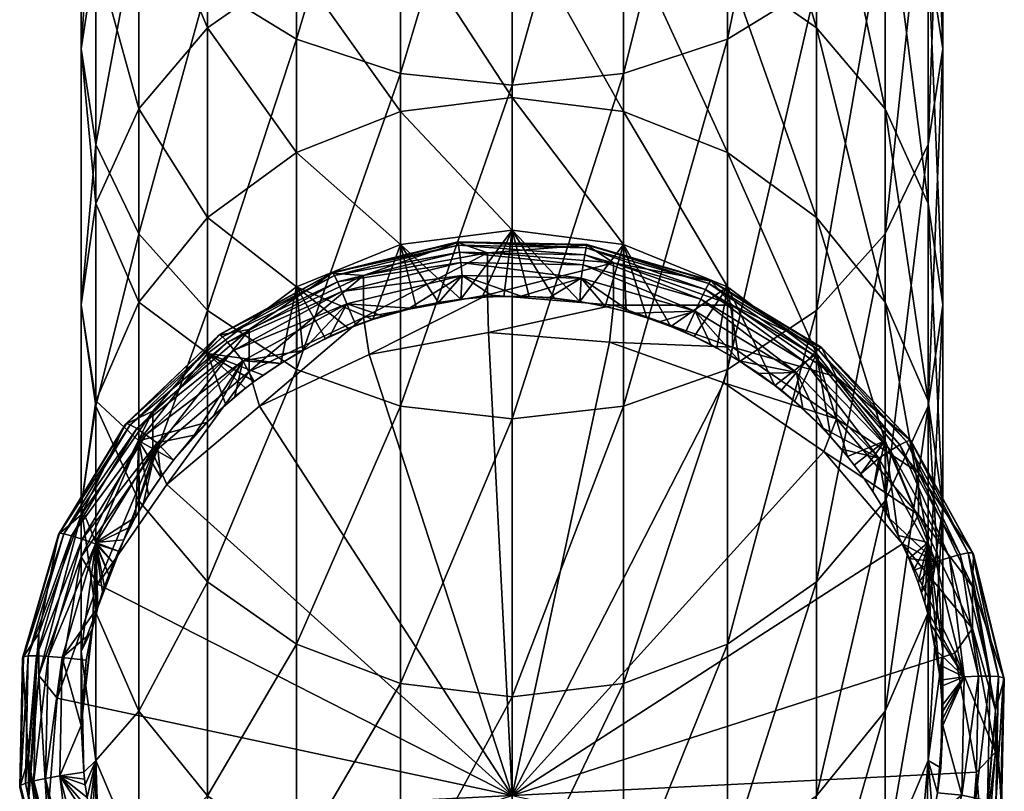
# Model space of a CAD drawing. Extents: x -0.027 to 0.027, y -0.188 to 0.073.
# Tile 2 of 68: x -0.011 to 0.011, y -0.177 to -0.16. Entities that reach past the tile are written whole.
import ezdxf

# ---------------------------------------------------------------- set-up
doc = ezdxf.new("R2010")
doc.units = 0
doc.layers.add('mesh', color=7, linetype='CONTINUOUS')

msp = doc.modelspace()

# ---------------------------------------------------------------- meshes
at = {"layer": 'mesh'}
mesh = msp.add_polyface(dxfattribs=at)
corners = [(0.002588, -0.141876, 0.307896), (0.002588, -0.15189, 0.298334), (0, -0.152139, 0.298567), (0.005, -0.141226, 0.307137), (0.005, -0.151162, 0.29765), (0.007071, -0.140193, 0.30593), (0.007071, -0.150004, 0.296562), (0, -0.161082, 0.287949), (0.002588, -0.16081, 0.287744), (0.005, -0.160012, 0.287143), (0.007071, -0.158743, 0.286186), (0.00866, -0.148495, 0.295144), (0.00866, -0.157089, 0.28494), (0.009659, -0.146737, 0.293492), (0.009659, -0.155163, 0.283489), (0.01, -0.144851, 0.29172), (0.01, -0.153096, 0.281931), (0.009659, -0.142965, 0.289948), (0.009659, -0.151029, 0.280374), (0.00866, -0.141207, 0.288296), (0.00866, -0.149103, 0.278922), (0.009659, -0.162456, 0.272632), (0.01, -0.160232, 0.271307), (0.009659, -0.158009, 0.269982), (0.00866, -0.155937, 0.268748), (0.007071, -0.147449, 0.277676), (0.007071, -0.154158, 0.267688), (0.005, -0.14618, 0.276719), (0.005, -0.152792, 0.266875), (0.002588, -0.145382, 0.276118), (0.002588, -0.151934, 0.266364), (0, -0.14511, 0.275913), (0, -0.151641, 0.266189), (0.00866, -0.161629, 0.257894), (0.007071, -0.159745, 0.257033), (0.005, -0.1583, 0.256372), (0.002588, -0.157391, 0.255957), (0, -0.157081, 0.255815)]
mesh.append_faces([[corners[k] for k in face] for face in [(0, 1, 2, 2), (3, 4, 1, 1), (5, 6, 4, 4), (1, 7, 2, 2), (4, 8, 1, 1), (6, 9, 4, 4), (6, 10, 9, 9), (11, 10, 6, 6), (11, 12, 10, 10), (13, 12, 11, 11), (13, 14, 12, 12), (15, 14, 13, 13), (15, 16, 14, 14), (17, 18, 16, 16), (19, 20, 18, 18), (16, 21, 14, 14), (18, 22, 16, 16), (18, 23, 22, 22), (20, 23, 18, 18), (20, 24, 23, 23), (25, 24, 20, 20), (25, 26, 24, 24), (27, 26, 25, 25), (27, 28, 26, 26), (29, 28, 27, 27), (29, 30, 28, 28), (31, 32, 30, 30), (26, 33, 24, 24), (28, 34, 26, 26), (30, 35, 28, 28), (30, 36, 35, 35), (32, 36, 30, 30), (32, 37, 36, 36)]])
mesh = msp.add_polyface(dxfattribs=at)
corners = [(-0.005, -0.141226, 0.307137), (-0.005, -0.151162, 0.29765), (-0.007071, -0.150004, 0.296562), (-0.002588, -0.141876, 0.307896), (-0.002588, -0.15189, 0.298334), (0, -0.142097, 0.308155), (0, -0.152139, 0.298567), (-0.009659, -0.142965, 0.289948), (-0.009659, -0.151029, 0.280374), (-0.00866, -0.149103, 0.278922), (-0.01, -0.144851, 0.29172), (-0.01, -0.153096, 0.281931), (-0.009659, -0.146737, 0.293492), (-0.009659, -0.155163, 0.283489), (-0.00866, -0.148495, 0.295144), (-0.00866, -0.157089, 0.28494), (-0.007071, -0.158743, 0.286186), (-0.005, -0.160012, 0.287143), (-0.002588, -0.16081, 0.287744), (-0.002588, -0.145382, 0.276118), (-0.002588, -0.151934, 0.266364), (0, -0.151641, 0.266189), (-0.005, -0.14618, 0.276719), (-0.005, -0.152792, 0.266875), (-0.007071, -0.147449, 0.277676), (-0.007071, -0.154158, 0.267688), (-0.00866, -0.155937, 0.268748), (-0.009659, -0.158009, 0.269982), (-0.01, -0.160232, 0.271307), (0, -0.157081, 0.255815), (-0.002588, -0.157391, 0.255957), (-0.005, -0.1583, 0.256372), (-0.007071, -0.159745, 0.257033)]
mesh.append_faces([[corners[k] for k in face] for face in [(0, 1, 2, 2), (3, 4, 1, 1), (5, 6, 4, 4), (7, 8, 9, 9), (10, 11, 8, 8), (12, 11, 10, 10), (12, 13, 11, 11), (14, 13, 12, 12), (14, 15, 13, 13), (2, 15, 14, 14), (2, 16, 15, 15), (1, 16, 2, 2), (1, 17, 16, 16), (4, 17, 1, 1), (6, 18, 4, 4), (19, 20, 21, 21), (22, 20, 19, 19), (22, 23, 20, 20), (24, 23, 22, 22), (24, 25, 23, 23), (9, 25, 24, 24), (9, 26, 25, 25), (8, 26, 9, 9), (8, 27, 26, 26), (11, 27, 8, 8), (11, 28, 27, 27), (13, 28, 11, 11), (20, 29, 21, 21), (20, 30, 29, 29), (23, 30, 20, 20), (23, 31, 30, 30), (25, 31, 23, 23), (26, 32, 25, 25)]])
mesh = msp.add_polyface(dxfattribs=at)
corners = [(0.002588, -0.164778, 0.233683), (0.003686, -0.166679, 0.224726), (0.005, -0.165755, 0.233893), (0.005, -0.151162, 0.29765), (0.005, -0.160012, 0.287143), (0.002588, -0.16081, 0.287744), (0.007071, -0.158743, 0.286186), (0.005, -0.167673, 0.275739), (0.007071, -0.166307, 0.274926), (0.00866, -0.157089, 0.28494), (0.00866, -0.164528, 0.273866), (0.009659, -0.155163, 0.283489), (0.009659, -0.162456, 0.272632), (0.01, -0.153096, 0.281931), (0.01, -0.160232, 0.271307), (0.00866, -0.170724, 0.262051), (0.009659, -0.16853, 0.261048), (0.01, -0.166176, 0.259973), (0.009659, -0.158009, 0.269982), (0.009659, -0.163822, 0.258897), (0.00866, -0.155937, 0.268748), (0.00866, -0.161629, 0.257894), (0.007071, -0.154158, 0.267688), (0.007071, -0.159745, 0.257033), (0.005, -0.152792, 0.266875), (0.005, -0.1583, 0.256372), (0.009659, -0.168401, 0.247246), (0.00866, -0.166112, 0.246487), (0.007071, -0.164146, 0.245835), (0.005, -0.162638, 0.245335), (0.002588, -0.157391, 0.255957), (0.002588, -0.161689, 0.245021), (0.007071, -0.167308, 0.234227), (0.004493, -0.165824, 0.22376), (0.001724, -0.164853, 0.223296), (0.004572, -0.165679, 0.223368), (0.001741, -0.164779, 0.222878), (0.004617, -0.165612, 0.222951), (0.001744, -0.164793, 0.222453), (0.004626, -0.165629, 0.222527), (0.002357, -0.165203, 0.222489), (0.00512, -0.166184, 0.222575)]
mesh.append_faces([[corners[k] for k in face] for face in [(0, 1, 2, 2), (3, 4, 5, 5), (6, 7, 4, 4), (6, 8, 7, 7), (9, 8, 6, 6), (9, 10, 8, 8), (11, 10, 9, 9), (11, 12, 10, 10), (13, 14, 12, 12), (12, 15, 10, 10), (14, 16, 12, 12), (14, 17, 16, 16), (18, 17, 14, 14), (18, 19, 17, 17), (20, 19, 18, 18), (20, 21, 19, 19), (22, 23, 21, 21), (24, 25, 23, 23), (21, 26, 19, 19), (23, 27, 21, 21), (23, 28, 27, 27), (25, 28, 23, 23), (25, 29, 28, 28), (30, 29, 25, 25), (30, 31, 29, 29), (29, 32, 28, 28), (29, 2, 32, 32), (31, 2, 29, 29), (31, 0, 2, 2), (33, 34, 35, 35), (35, 36, 37, 37), (37, 38, 39, 39), (39, 40, 41, 41)]])
mesh = msp.add_polyface(dxfattribs=at)
corners = [(-0.005, -0.165755, 0.233893), (-0.003234, -0.166513, 0.224712), (-0.002588, -0.164778, 0.233683), (-0.002588, -0.15189, 0.298334), (-0.002588, -0.16081, 0.287744), (-0.005, -0.160012, 0.287143), (-0.009659, -0.155163, 0.283489), (-0.009659, -0.162456, 0.272632), (-0.01, -0.160232, 0.271307), (-0.00866, -0.157089, 0.28494), (-0.00866, -0.164528, 0.273866), (-0.007071, -0.158743, 0.286186), (-0.007071, -0.166307, 0.274926), (-0.005, -0.167673, 0.275739), (-0.007071, -0.154158, 0.267688), (-0.007071, -0.159745, 0.257033), (-0.005, -0.1583, 0.256372), (-0.00866, -0.155937, 0.268748), (-0.00866, -0.161629, 0.257894), (-0.009659, -0.158009, 0.269982), (-0.009659, -0.163822, 0.258897), (-0.01, -0.166176, 0.259973), (-0.009659, -0.16853, 0.261048), (-0.005, -0.162638, 0.245335), (-0.002588, -0.161689, 0.245021), (-0.007071, -0.164146, 0.245835), (-0.00866, -0.166112, 0.246487), (-0.009659, -0.168401, 0.247246), (-0.007071, -0.167308, 0.234227), (-0.004123, -0.165493, 0.223352), (-0.006789, -0.166862, 0.22306), (-0.004163, -0.165425, 0.222935), (-0.006802, -0.166881, 0.222636), (-0.004172, -0.165441, 0.22251), (-0.006101, -0.166748, 0.222624), (-0.003451, -0.165495, 0.222515)]
mesh.append_faces([[corners[k] for k in face] for face in [(0, 1, 2, 2), (3, 4, 5, 5), (6, 7, 8, 8), (9, 7, 6, 6), (9, 10, 7, 7), (11, 10, 9, 9), (11, 12, 10, 10), (5, 12, 11, 11), (5, 13, 12, 12), (4, 13, 5, 5), (14, 15, 16, 16), (17, 18, 15, 15), (19, 18, 17, 17), (19, 20, 18, 18), (8, 20, 19, 19), (8, 21, 20, 20), (7, 21, 8, 8), (7, 22, 21, 21), (10, 22, 7, 7), (16, 23, 24, 24), (15, 23, 16, 16), (15, 25, 23, 23), (18, 25, 15, 15), (18, 26, 25, 25), (20, 26, 18, 18), (21, 27, 20, 20), (23, 0, 2, 2), (25, 0, 23, 23), (25, 28, 0, 0), (26, 28, 25, 25), (29, 30, 31, 31), (31, 32, 33, 33), (33, 34, 35, 35)]])
mesh = msp.add_polyface(dxfattribs=at)
corners = [(0.002357, -0.166181, 0.211318), (0.002357, -0.165203, 0.222489), (-0.000566, -0.165946, 0.211298), (0.00512, -0.166184, 0.222575), (0.000401, -0.165985, 0.224666), (0.00099, -0.166026, 0.224669), (0, -0.164445, 0.233611), (0.002651, -0.166334, 0.224696), (0.00313, -0.166478, 0.224709), (0.002588, -0.164778, 0.233683), (0.002588, -0.15189, 0.298334), (0.002588, -0.16081, 0.287744), (0, -0.161082, 0.287949), (0, -0.168824, 0.276425), (0.005, -0.160012, 0.287143), (0.002588, -0.168531, 0.27625), (0, -0.157081, 0.255815), (0.002588, -0.161689, 0.245021), (0.002588, -0.157391, 0.255957), (0, -0.161366, 0.244913), (0.001602, -0.165557, 0.224328), (0.001653, -0.165251, 0.224038), (0.00425, -0.166325, 0.224396), (-0.001191, -0.165191, 0.224033), (0.004384, -0.166043, 0.224107), (0.001694, -0.165013, 0.223689), (0.004493, -0.165824, 0.22376), (-0.00122, -0.164951, 0.223683), (0.001724, -0.164853, 0.223296), (-0.001242, -0.16479, 0.223291), (0.001741, -0.164779, 0.222878), (0.004572, -0.165679, 0.223368), (-0.001254, -0.164715, 0.222873), (0.001744, -0.164793, 0.222453), (0.004617, -0.165612, 0.222951), (-0.001257, -0.164729, 0.222448), (0.004626, -0.165629, 0.222527), (-0.000566, -0.164969, 0.222469), (0.001577, -0.166102, 0.224676), (0.002163, -0.166213, 0.224686), (0.000867, -0.166007, 0.224668)]
mesh.append_faces([[corners[k] for k in face] for face in [(0, 1, 2, 2), (0, 3, 1, 1), (4, 5, 6, 6), (7, 8, 9, 9), (10, 11, 12, 12), (11, 13, 12, 12), (14, 15, 11, 11), (16, 17, 18, 18), (16, 19, 17, 17), (19, 9, 17, 17), (19, 6, 9, 9), (20, 21, 22, 22), (20, 23, 21, 21), (24, 25, 26, 26), (21, 25, 24, 24), (21, 27, 25, 25), (23, 27, 21, 21), (25, 28, 26, 26), (25, 29, 28, 28), (27, 29, 25, 25), (28, 30, 31, 31), (28, 32, 30, 30), (29, 32, 28, 28), (30, 33, 34, 34), (30, 35, 33, 33), (32, 35, 30, 30), (33, 1, 36, 36), (33, 37, 1, 1), (35, 37, 33, 33), (9, 38, 39, 39), (6, 38, 9, 9), (6, 5, 38, 38), (38, 40, 20, 20)]])
mesh = msp.add_polyface(dxfattribs=at)
corners = [(-0.003451, -0.166473, 0.211344), (-0.000566, -0.164969, 0.222469), (-0.003451, -0.165495, 0.222515), (-0.000566, -0.165946, 0.211298), (0.002357, -0.165203, 0.222489), (0, -0.164445, 0.233611), (0, -0.165981, 0.224665), (0.000401, -0.165985, 0.224666), (-0.00019, -0.165979, 0.224665), (-0.000689, -0.166001, 0.224667), (0, -0.152139, 0.298567), (0, -0.161082, 0.287949), (-0.002588, -0.16081, 0.287744), (-0.002588, -0.168531, 0.27625), (-0.002588, -0.157391, 0.255957), (0, -0.161366, 0.244913), (0, -0.157081, 0.255815), (-0.002588, -0.161689, 0.245021), (-0.005, -0.1583, 0.256372), (-0.002588, -0.164778, 0.233683), (-0.005, -0.162638, 0.245335), (-0.001154, -0.165499, 0.224323), (0.000214, -0.165972, 0.224665), (-0.00044, -0.165979, 0.224665), (0.001602, -0.165557, 0.224328), (-0.001191, -0.165191, 0.224033), (-0.003953, -0.165865, 0.224092), (-0.003832, -0.166153, 0.224381), (-0.004052, -0.165642, 0.223744), (-0.00122, -0.164951, 0.223683), (-0.004123, -0.165493, 0.223352), (-0.001242, -0.16479, 0.223291), (-0.004163, -0.165425, 0.222935), (-0.001254, -0.164715, 0.222873), (-0.004172, -0.165441, 0.22251), (-0.001257, -0.164729, 0.222448), (-0.00119, -0.166048, 0.224671), (-0.00171, -0.166124, 0.224678), (-0.002224, -0.166227, 0.224687)]
mesh.append_faces([[corners[k] for k in face] for face in [(0, 1, 2, 2), (3, 4, 1, 1), (5, 6, 7, 7), (5, 8, 6, 6), (5, 9, 8, 8), (10, 11, 12, 12), (11, 13, 12, 12), (14, 15, 16, 16), (14, 17, 15, 15), (18, 17, 14, 14), (17, 5, 15, 15), (17, 19, 5, 5), (20, 19, 17, 17), (21, 22, 23, 23), (24, 22, 21, 21), (21, 25, 24, 24), (21, 26, 25, 25), (27, 26, 21, 21), (25, 28, 29, 29), (26, 28, 25, 25), (29, 30, 31, 31), (28, 30, 29, 29), (31, 32, 33, 33), (30, 32, 31, 31), (33, 34, 35, 35), (32, 34, 33, 33), (35, 2, 1, 1), (34, 2, 35, 35), (5, 36, 9, 9), (19, 36, 5, 5), (19, 37, 36, 36), (38, 37, 19, 19), (36, 37, 21, 21)]])
mesh = msp.add_polyface(dxfattribs=at)
corners = [(0.00512, -0.167161, 0.211404), (0.00512, -0.166184, 0.222575), (0.002357, -0.166181, 0.211318), (0, -0.177563, 0.207263), (0.004921, -0.167987, 0.206425), (0.002266, -0.167045, 0.206342), (0.007241, -0.169582, 0.206565), (-0.000544, -0.166819, 0.206323), (-0.000566, -0.165946, 0.211298), (0.005, -0.165755, 0.233893), (0.003686, -0.166679, 0.224726), (0.004228, -0.166912, 0.224747), (0.002588, -0.164778, 0.233683), (0.00313, -0.166478, 0.224709), (0.002588, -0.16081, 0.287744), (0.002588, -0.168531, 0.27625), (0, -0.168824, 0.276425), (0.005, -0.160012, 0.287143), (0.005, -0.167673, 0.275739), (0, -0.175271, 0.26413), (0.002588, -0.174961, 0.263988), (0.000867, -0.166007, 0.224668), (0.000401, -0.165985, 0.224666), (0.000214, -0.165972, 0.224665), (0.00099, -0.166026, 0.224669), (0.002794, -0.166366, 0.224699), (0.002651, -0.166334, 0.224696), (0.003416, -0.166569, 0.224717), (0.004024, -0.166811, 0.224738), (0.004614, -0.167093, 0.224763), (0.004757, -0.167178, 0.22477), (0.00425, -0.166325, 0.224396), (0.001602, -0.165557, 0.224328), (0.001653, -0.165251, 0.224038), (0.004384, -0.166043, 0.224107), (0.002163, -0.166213, 0.224686), (0.001577, -0.166102, 0.224676)]
mesh.append_faces([[corners[k] for k in face] for face in [(0, 1, 2, 2), (3, 4, 5, 5), (3, 6, 4, 4), (0, 5, 4, 4), (2, 5, 0, 0), (2, 7, 5, 5), (8, 7, 2, 2), (9, 10, 11, 11), (12, 13, 10, 10), (14, 15, 16, 16), (17, 18, 15, 15), (15, 19, 16, 16), (18, 20, 15, 15), (21, 22, 23, 23), (21, 24, 22, 22), (25, 13, 26, 26), (27, 13, 25, 25), (27, 10, 13, 13), (28, 10, 27, 27), (28, 11, 10, 10), (29, 11, 28, 28), (29, 30, 11, 11), (31, 29, 28, 28), (31, 25, 32, 32), (31, 27, 25, 25), (28, 27, 31, 31), (32, 21, 23, 23), (31, 33, 34, 34), (12, 35, 26, 26), (36, 24, 21, 21), (25, 26, 35, 35), (32, 35, 36, 36), (32, 25, 35, 35)]])
mesh = msp.add_polyface(dxfattribs=at)
corners = [(-0.000566, -0.165946, 0.211298), (-0.000566, -0.164969, 0.222469), (-0.003451, -0.166473, 0.211344), (0, -0.177563, 0.207263), (-0.003317, -0.167325, 0.206367), (-0.005864, -0.168529, 0.206472), (-0.000544, -0.166819, 0.206323), (-0.002588, -0.164778, 0.233683), (-0.002585, -0.166329, 0.224696), (-0.002224, -0.166227, 0.224687), (-0.003234, -0.166513, 0.224712), (-0.005, -0.165755, 0.233893), (-0.003792, -0.166722, 0.22473), (-0.002588, -0.16081, 0.287744), (-0.002588, -0.168531, 0.27625), (-0.005, -0.167673, 0.275739), (0, -0.161082, 0.287949), (0, -0.168824, 0.276425), (-0.005, -0.174053, 0.263573), (-0.002588, -0.174961, 0.263988), (-0.00423, -0.166904, 0.224746), (-0.004333, -0.166962, 0.224751), (-0.003628, -0.166648, 0.224724), (-0.003011, -0.166432, 0.224705), (-0.002381, -0.166256, 0.224689), (-0.00044, -0.165979, 0.224665), (-0.00019, -0.165979, 0.224665), (-0.000689, -0.166001, 0.224667), (0.000214, -0.165972, 0.224665), (0, -0.165981, 0.224665), (0.000401, -0.165985, 0.224666), (-0.003832, -0.166153, 0.224381), (-0.001154, -0.165499, 0.224323), (-0.00171, -0.166124, 0.224678), (-0.00119, -0.166048, 0.224671), (-0.004858, -0.167233, 0.224775)]
mesh.append_faces([[corners[k] for k in face] for face in [(0, 1, 2, 2), (3, 4, 5, 5), (3, 6, 4, 4), (0, 4, 6, 6), (2, 4, 0, 0), (2, 5, 4, 4), (7, 8, 9, 9), (7, 10, 8, 8), (11, 12, 10, 10), (13, 14, 15, 15), (16, 17, 14, 14), (14, 18, 15, 15), (17, 19, 14, 14), (20, 12, 21, 21), (22, 12, 20, 20), (22, 10, 12, 12), (23, 10, 22, 22), (23, 8, 10, 10), (24, 8, 23, 23), (24, 9, 8, 8), (25, 26, 27, 27), (28, 26, 25, 25), (28, 29, 26, 26), (30, 29, 28, 28), (22, 20, 31, 31), (31, 23, 22, 22), (31, 24, 23, 23), (32, 24, 31, 31), (33, 9, 24, 24), (25, 27, 34, 34), (31, 20, 35, 35), (32, 25, 34, 34), (32, 33, 24, 24)]])
mesh = msp.add_polyface(dxfattribs=at)
corners = [(0.007534, -0.168821, 0.211549), (0.009435, -0.170069, 0.222915), (0.007534, -0.167844, 0.22272), (0.004921, -0.167987, 0.206425), (0.007241, -0.169582, 0.206565), (0.007071, -0.167308, 0.234227), (0.00779, -0.169695, 0.22499), (0.00866, -0.169333, 0.234662), (0.007402, -0.169244, 0.224951), (0.00866, -0.164528, 0.273866), (0.007071, -0.172607, 0.262912), (0.007071, -0.166307, 0.274926), (0.009659, -0.162456, 0.272632), (0.009659, -0.16853, 0.261048), (0.00866, -0.170724, 0.262051), (0.01, -0.166176, 0.259973), (0.009659, -0.173314, 0.248876), (0.009659, -0.163822, 0.258897), (0.01, -0.170858, 0.248061), (0.009659, -0.168401, 0.247246), (0.00866, -0.161629, 0.257894), (0.00866, -0.166112, 0.246487), (0.009659, -0.171691, 0.235169), (0.007071, -0.164146, 0.245835), (0.007658, -0.169525, 0.224975), (0.007221, -0.169039, 0.224933), (0.006607, -0.167749, 0.22452), (0.006753, -0.168584, 0.224893), (0.008515, -0.169732, 0.224694), (0.006816, -0.167512, 0.224236), (0.008784, -0.169558, 0.224415), (0.006986, -0.16733, 0.223891), (0.009003, -0.169427, 0.224075), (0.007109, -0.167211, 0.223502), (0.009161, -0.169344, 0.223689), (0.007178, -0.167159, 0.223086), (0.009251, -0.169314, 0.223275), (0.007193, -0.167179, 0.222662), (0.009269, -0.169338, 0.222851), (0.00512, -0.166184, 0.222575), (0.006556, -0.168419, 0.224879), (0.007069, -0.168899, 0.224921)]
mesh.append_faces([[corners[k] for k in face] for face in [(0, 1, 2, 2), (0, 3, 4, 4), (5, 6, 7, 7), (5, 8, 6, 6), (9, 10, 11, 11), (12, 13, 14, 14), (15, 16, 13, 13), (17, 18, 15, 15), (17, 19, 18, 18), (20, 21, 19, 19), (21, 22, 19, 19), (23, 7, 21, 21), (23, 5, 7, 7), (24, 8, 25, 25), (26, 25, 27, 27), (28, 25, 26, 26), (28, 24, 25, 25), (28, 29, 30, 30), (26, 29, 28, 28), (30, 31, 32, 32), (29, 31, 30, 30), (32, 33, 34, 34), (31, 33, 32, 32), (34, 35, 36, 36), (33, 35, 34, 34), (36, 37, 38, 38), (35, 37, 36, 36), (38, 2, 1, 1), (37, 2, 38, 38), (37, 39, 2, 2), (5, 40, 41, 41), (41, 8, 5, 5), (25, 41, 27, 27), (25, 8, 41, 41)]])
mesh = msp.add_polyface(dxfattribs=at)
corners = [(-0.008335, -0.169619, 0.211619), (-0.006101, -0.166748, 0.222624), (-0.008335, -0.168642, 0.22279), (-0.006101, -0.167726, 0.211453), (-0.008011, -0.170349, 0.206632), (-0.007071, -0.167308, 0.234227), (-0.007072, -0.168899, 0.224921), (-0.006641, -0.168493, 0.224885), (-0.00866, -0.169333, 0.234662), (-0.006183, -0.168112, 0.224852), (-0.00866, -0.164528, 0.273866), (-0.00866, -0.170724, 0.262051), (-0.009659, -0.16853, 0.261048), (-0.007071, -0.166307, 0.274926), (-0.009659, -0.163822, 0.258897), (-0.009659, -0.168401, 0.247246), (-0.00866, -0.166112, 0.246487), (-0.01, -0.166176, 0.259973), (-0.01, -0.170858, 0.248061), (-0.006918, -0.168738, 0.224907), (-0.007376, -0.169204, 0.224947), (-0.006249, -0.167475, 0.224496), (-0.00824, -0.169375, 0.224662), (-0.0085, -0.16919, 0.224383), (-0.006447, -0.167229, 0.224211), (-0.008712, -0.169049, 0.224042), (-0.006607, -0.16704, 0.223866), (-0.008865, -0.16896, 0.223655), (-0.006723, -0.166916, 0.223477), (-0.008952, -0.168926, 0.223241), (-0.006789, -0.166862, 0.22306), (-0.00897, -0.168949, 0.222817), (-0.006802, -0.166881, 0.222636), (-0.010001, -0.171046, 0.223), (-0.007857, -0.169779, 0.224998)]
mesh.append_faces([[corners[k] for k in face] for face in [(0, 1, 2, 2), (3, 1, 0, 0), (0, 4, 3, 3), (5, 6, 7, 7), (8, 6, 5, 5), (7, 9, 5, 5), (10, 11, 12, 12), (13, 11, 10, 10), (14, 15, 16, 16), (17, 18, 15, 15), (12, 18, 17, 17), (16, 8, 5, 5), (15, 8, 16, 16), (6, 19, 7, 7), (6, 20, 19, 19), (21, 20, 22, 22), (21, 19, 20, 20), (21, 23, 24, 24), (22, 23, 21, 21), (24, 25, 26, 26), (23, 25, 24, 24), (26, 27, 28, 28), (25, 27, 26, 26), (28, 29, 30, 30), (27, 29, 28, 28), (30, 31, 32, 32), (29, 31, 30, 30), (32, 2, 1, 1), (31, 2, 32, 32), (31, 33, 2, 2), (8, 34, 6, 6), (34, 20, 6, 6), (22, 20, 34, 34)]])
mesh = msp.add_polyface(dxfattribs=at)
corners = [(0.009435, -0.171047, 0.211744), (0.009435, -0.170069, 0.222915), (0.007534, -0.168821, 0.211549), (0.010692, -0.172709, 0.223146), (0.007241, -0.169582, 0.206565), (0.009068, -0.171721, 0.206752), (0.00866, -0.169333, 0.234662), (0.00779, -0.169695, 0.22499), (0.007945, -0.169893, 0.225008), (0.008964, -0.171529, 0.225151), (0.009659, -0.171691, 0.235169), (0.008687, -0.171009, 0.225105), (0.00866, -0.164528, 0.273866), (0.00866, -0.170724, 0.262051), (0.007071, -0.172607, 0.262912), (0.01, -0.166176, 0.259973), (0.01, -0.170858, 0.248061), (0.009659, -0.173314, 0.248876), (0.009659, -0.168401, 0.247246), (0.01, -0.174222, 0.235712), (0.00866, -0.166112, 0.246487), (0.008765, -0.171136, 0.225116), (0.007658, -0.169525, 0.224975), (0.007402, -0.169244, 0.224951), (0.009842, -0.17214, 0.224904), (0.008515, -0.169732, 0.224694), (0.008784, -0.169558, 0.224415), (0.010153, -0.172042, 0.224632), (0.009003, -0.169427, 0.224075), (0.010406, -0.171972, 0.224298), (0.009161, -0.169344, 0.223689), (0.010589, -0.171934, 0.223916), (0.009251, -0.169314, 0.223275), (0.010693, -0.17193, 0.223504), (0.009269, -0.169338, 0.222851), (0.010714, -0.171959, 0.22308), (0.008095, -0.170094, 0.225025), (0.008379, -0.170505, 0.225061)]
mesh.append_faces([[corners[k] for k in face] for face in [(0, 1, 2, 2), (0, 3, 1, 1), (0, 4, 5, 5), (2, 4, 0, 0), (6, 7, 8, 8), (6, 9, 10, 10), (6, 11, 9, 9), (12, 13, 14, 14), (15, 16, 17, 17), (18, 19, 16, 16), (20, 6, 10, 10), (11, 21, 9, 9), (22, 7, 23, 23), (24, 21, 25, 25), (25, 26, 24, 24), (27, 28, 29, 29), (26, 28, 27, 27), (29, 30, 31, 31), (28, 30, 29, 29), (31, 32, 33, 33), (30, 32, 31, 31), (33, 34, 35, 35), (32, 34, 33, 33), (34, 1, 35, 35), (36, 37, 6, 6), (6, 8, 36, 36), (37, 11, 6, 6), (11, 37, 21, 21), (36, 7, 22, 22), (36, 8, 7, 7), (25, 37, 36, 36), (25, 21, 37, 37), (36, 22, 25, 25)]])
mesh = msp.add_polyface(dxfattribs=at)
corners = [(-0.006101, -0.167726, 0.211453), (-0.003451, -0.165495, 0.222515), (-0.006101, -0.166748, 0.222624), (-0.003451, -0.166473, 0.211344), (-0.005864, -0.168529, 0.206472), (-0.008011, -0.170349, 0.206632), (-0.004333, -0.166962, 0.224751), (-0.003792, -0.166722, 0.22473), (-0.005, -0.165755, 0.233893), (-0.005, -0.167673, 0.275739), (-0.007071, -0.172607, 0.262912), (-0.007071, -0.166307, 0.274926), (-0.006641, -0.168493, 0.224885), (-0.006431, -0.168303, 0.224868), (-0.006183, -0.168112, 0.224852), (-0.006918, -0.168738, 0.224907), (-0.006249, -0.167475, 0.224496), (-0.003832, -0.166153, 0.224381), (-0.006447, -0.167229, 0.224211), (-0.003953, -0.165865, 0.224092), (-0.006607, -0.16704, 0.223866), (-0.004052, -0.165642, 0.223744), (-0.006723, -0.166916, 0.223477), (-0.004123, -0.165493, 0.223352), (-0.006789, -0.166862, 0.22306), (-0.006802, -0.166881, 0.222636), (-0.004163, -0.165425, 0.222935), (-0.004172, -0.165441, 0.22251), (-0.007071, -0.167308, 0.234227), (-0.005366, -0.167534, 0.224801), (-0.00578, -0.167812, 0.224826), (-0.005983, -0.167959, 0.224838), (-0.004858, -0.167233, 0.224775), (-0.004998, -0.167316, 0.224782), (-0.00423, -0.166904, 0.224746)]
mesh.append_faces([[corners[k] for k in face] for face in [(0, 1, 2, 2), (3, 1, 0, 0), (0, 4, 3, 3), (0, 5, 4, 4), (6, 7, 8, 8), (9, 10, 11, 11), (12, 13, 14, 14), (12, 15, 13, 13), (13, 15, 16, 16), (17, 18, 19, 19), (16, 18, 17, 17), (19, 20, 21, 21), (18, 20, 19, 19), (21, 22, 23, 23), (20, 22, 21, 21), (22, 24, 23, 23), (24, 25, 26, 26), (25, 2, 27, 27), (28, 29, 8, 8), (28, 30, 29, 29), (28, 31, 30, 30), (28, 14, 31, 31), (8, 32, 6, 6), (8, 33, 32, 32), (29, 33, 8, 8), (33, 29, 32, 32), (30, 31, 29, 29), (34, 6, 32, 32), (14, 13, 31, 31), (16, 31, 13, 13), (16, 29, 31, 31), (16, 32, 29, 29), (17, 32, 16, 16)]])
mesh = msp.add_polyface(dxfattribs=at)
corners = [(0.00512, -0.167161, 0.211404), (0.007534, -0.167844, 0.22272), (0.00512, -0.166184, 0.222575), (0.007534, -0.168821, 0.211549), (0.004921, -0.167987, 0.206425), (0.004757, -0.167178, 0.22477), (0.004998, -0.167317, 0.224782), (0.005, -0.165755, 0.233893), (0.004228, -0.166912, 0.224747), (0.007071, -0.167308, 0.234227), (0.006099, -0.168046, 0.224846), (0.006556, -0.168419, 0.224879), (0.007071, -0.166307, 0.274926), (0.005, -0.174053, 0.263573), (0.005, -0.167673, 0.275739), (0.006256, -0.168159, 0.224856), (0.005732, -0.167768, 0.224822), (0.006753, -0.168584, 0.224893), (0.006607, -0.167749, 0.22452), (0.004384, -0.166043, 0.224107), (0.006816, -0.167512, 0.224236), (0.00425, -0.166325, 0.224396), (0.004493, -0.165824, 0.22376), (0.006986, -0.16733, 0.223891), (0.004572, -0.165679, 0.223368), (0.007109, -0.167211, 0.223502), (0.004617, -0.165612, 0.222951), (0.007178, -0.167159, 0.223086), (0.004626, -0.165629, 0.222527), (0.007193, -0.167179, 0.222662), (0.005273, -0.167476, 0.224796), (0.007069, -0.168899, 0.224921), (0.004614, -0.167093, 0.224763)]
mesh.append_faces([[corners[k] for k in face] for face in [(0, 1, 2, 2), (3, 1, 0, 0), (0, 4, 3, 3), (5, 6, 7, 7), (7, 8, 5, 5), (9, 10, 11, 11), (7, 10, 9, 9), (12, 13, 14, 14), (15, 10, 16, 16), (15, 11, 10, 10), (17, 11, 15, 15), (18, 17, 15, 15), (15, 16, 18, 18), (18, 19, 20, 20), (21, 19, 18, 18), (20, 22, 23, 23), (19, 22, 20, 20), (23, 24, 25, 25), (22, 24, 23, 23), (25, 26, 27, 27), (24, 26, 25, 25), (27, 28, 29, 29), (26, 28, 27, 27), (28, 2, 29, 29), (7, 30, 10, 10), (6, 30, 7, 7), (16, 10, 30, 30), (17, 31, 11, 11), (30, 5, 32, 32), (30, 6, 5, 5), (21, 30, 32, 32), (18, 30, 21, 21), (18, 16, 30, 30)]])
mesh = msp.add_polyface(dxfattribs=at)
corners = [(-0.010001, -0.172024, 0.211829), (-0.008335, -0.168642, 0.22279), (-0.010001, -0.171046, 0.223), (-0.008335, -0.169619, 0.211619), (-0.009612, -0.172661, 0.206834), (-0.008011, -0.170349, 0.206632), (-0.008741, -0.171104, 0.225114), (-0.00866, -0.169333, 0.234662), (-0.009659, -0.171691, 0.235169), (-0.008657, -0.170964, 0.225101), (-0.008435, -0.170593, 0.225069), (-0.007071, -0.166307, 0.274926), (-0.007071, -0.172607, 0.262912), (-0.00866, -0.170724, 0.262051), (-0.009659, -0.16853, 0.261048), (-0.009659, -0.173314, 0.248876), (-0.01, -0.170858, 0.248061), (-0.009659, -0.168401, 0.247246), (-0.008551, -0.170767, 0.225084), (-0.008872, -0.171335, 0.225134), (-0.00824, -0.169375, 0.224662), (-0.009669, -0.171724, 0.224868), (-0.009975, -0.171613, 0.224595), (-0.0085, -0.16919, 0.224383), (-0.010223, -0.171533, 0.224259), (-0.008712, -0.169049, 0.224042), (-0.010402, -0.171487, 0.223877), (-0.008865, -0.16896, 0.223655), (-0.010505, -0.171478, 0.223464), (-0.008952, -0.168926, 0.223241), (-0.010525, -0.171506, 0.223041), (-0.00897, -0.168949, 0.222817), (-0.008155, -0.170178, 0.225032), (-0.007857, -0.169779, 0.224998)]
mesh.append_faces([[corners[k] for k in face] for face in [(0, 1, 2, 2), (3, 1, 0, 0), (3, 4, 5, 5), (0, 4, 3, 3), (6, 7, 8, 8), (7, 9, 10, 10), (6, 9, 7, 7), (11, 12, 13, 13), (14, 15, 16, 16), (13, 15, 14, 14), (17, 8, 7, 7), (16, 8, 17, 17), (18, 6, 19, 19), (18, 9, 6, 6), (18, 10, 9, 9), (20, 19, 21, 21), (20, 18, 19, 19), (20, 22, 23, 23), (21, 22, 20, 20), (23, 24, 25, 25), (22, 24, 23, 23), (25, 26, 27, 27), (24, 26, 25, 25), (27, 28, 29, 29), (26, 28, 27, 27), (29, 30, 31, 31), (28, 30, 29, 29), (30, 2, 31, 31), (7, 10, 32, 32), (32, 33, 7, 7), (32, 10, 18, 18), (20, 33, 32, 32), (32, 18, 20, 20)]])
mesh = msp.add_polyface(dxfattribs=at)
corners = [(0, -0.177563, 0.207263), (0.010277, -0.174258, 0.206974), (0.009068, -0.171721, 0.206752), (0.010785, -0.177021, 0.207215), (0.010559, -0.17982, 0.20746), (0.007241, -0.169582, 0.206565), (0.002266, -0.167045, 0.206342), (-0.000544, -0.166819, 0.206323), (0.00866, -0.17911, 0.236763), (0.009268, -0.17969, 0.225865), (0.009069, -0.180146, 0.225905), (0.009445, -0.179222, 0.225824), (0.009659, -0.176752, 0.236256), (0.002588, -0.168531, 0.27625), (0.002588, -0.174961, 0.263988), (0, -0.175271, 0.26413), (0.005, -0.167673, 0.275739), (0.005, -0.174053, 0.263573), (0.007071, -0.166307, 0.274926), (0.007071, -0.172607, 0.262912), (0, -0.180349, 0.251209), (0.002588, -0.180026, 0.251101), (0.005, -0.179078, 0.250787), (0.007071, -0.177569, 0.250287), (0.00866, -0.170724, 0.262051), (0.00866, -0.175604, 0.249635), (0.009659, -0.16853, 0.261048), (0.009659, -0.173314, 0.248876), (0.005, -0.182688, 0.237532), (0.007071, -0.181135, 0.237198), (0.009398, -0.179334, 0.225834), (0.009155, -0.179939, 0.225887), (0.008964, -0.171529, 0.225151), (0.008765, -0.171136, 0.225116), (0.009061, -0.171717, 0.225167), (0.009842, -0.17214, 0.224904), (0.009659, -0.171691, 0.235169), (0.009211, -0.172066, 0.225198), (0.009323, -0.172341, 0.225222)]
mesh.append_faces([[corners[k] for k in face] for face in [(0, 1, 2, 2), (0, 3, 1, 1), (4, 3, 0, 0), (2, 5, 0, 0), (6, 7, 0, 0), (8, 9, 10, 10), (8, 11, 9, 9), (12, 11, 8, 8), (13, 14, 15, 15), (16, 17, 14, 14), (18, 19, 17, 17), (14, 20, 15, 15), (14, 21, 20, 20), (17, 21, 14, 14), (17, 22, 21, 21), (19, 22, 17, 17), (19, 23, 22, 22), (24, 23, 19, 19), (24, 25, 23, 23), (26, 25, 24, 24), (26, 27, 25, 25), (23, 28, 22, 22), (25, 29, 23, 23), (25, 8, 29, 29), (27, 8, 25, 25), (27, 12, 8, 8), (30, 9, 11, 11), (31, 9, 30, 30), (32, 33, 34, 34), (35, 34, 33, 33), (36, 37, 38, 38), (36, 32, 37, 37), (32, 34, 37, 37)]])
mesh = msp.add_polyface(dxfattribs=at)
corners = [(0, -0.177563, 0.207263), (-0.009612, -0.172661, 0.206834), (-0.010559, -0.175306, 0.207065), (-0.008011, -0.170349, 0.206632), (-0.005864, -0.168529, 0.206472), (-0.009737, -0.173678, 0.225339), (-0.009659, -0.171691, 0.235169), (-0.01, -0.174222, 0.235712), (-0.009656, -0.173367, 0.225312), (-0.009013, -0.171629, 0.225159), (-0.008741, -0.171104, 0.225114), (-0.005, -0.167673, 0.275739), (-0.005, -0.174053, 0.263573), (-0.007071, -0.172607, 0.262912), (-0.002588, -0.168531, 0.27625), (-0.002588, -0.174961, 0.263988), (0, -0.168824, 0.276425), (0, -0.175271, 0.26413), (-0.00866, -0.170724, 0.262051), (-0.00866, -0.175604, 0.249635), (-0.009659, -0.173314, 0.248876), (-0.007071, -0.177569, 0.250287), (-0.01, -0.170858, 0.248061), (-0.009659, -0.176752, 0.236256), (-0.008872, -0.171335, 0.225134), (-0.009611, -0.173193, 0.225296), (-0.009137, -0.171896, 0.225183), (-0.009253, -0.172167, 0.225207), (-0.009361, -0.172441, 0.225231), (-0.009461, -0.172719, 0.225255), (-0.009764, -0.173779, 0.225348), (-0.01, -0.175939, 0.225537), (-0.009505, -0.172836, 0.225265), (-0.009669, -0.171724, 0.224868)]
mesh.append_faces([[corners[k] for k in face] for face in [(0, 1, 2, 2), (0, 3, 1, 1), (4, 3, 0, 0), (5, 6, 7, 7), (8, 6, 5, 5), (6, 9, 10, 10), (11, 12, 13, 13), (14, 15, 12, 12), (16, 17, 15, 15), (18, 19, 20, 20), (13, 19, 18, 18), (12, 21, 13, 13), (22, 7, 6, 6), (20, 23, 7, 7), (19, 23, 20, 20), (24, 10, 9, 9), (8, 25, 6, 6), (6, 26, 9, 9), (27, 26, 6, 6), (6, 28, 27, 27), (6, 29, 28, 28), (25, 29, 6, 6), (30, 5, 31, 31), (25, 5, 30, 30), (24, 9, 26, 26), (25, 8, 5, 5), (32, 29, 25, 25), (28, 29, 32, 32), (33, 27, 28, 28), (33, 26, 27, 27), (24, 26, 33, 33), (33, 32, 25, 25), (28, 32, 33, 33)]])
mesh = msp.add_polyface(dxfattribs=at)
corners = [(0.009659, -0.171691, 0.235169), (0.009926, -0.174738, 0.225431), (0.01, -0.174222, 0.235712), (0.009952, -0.176918, 0.225622), (0.009659, -0.176752, 0.236256), (0.01, -0.170858, 0.248061), (0.009659, -0.173314, 0.248876), (0.009659, -0.168401, 0.247246), (0.009669, -0.180191, 0.225609), (0.009155, -0.179939, 0.225887), (0.009398, -0.179334, 0.225834), (0.010499, -0.174807, 0.225138), (0.009629, -0.173244, 0.225301), (0.009842, -0.17214, 0.224904), (0.008784, -0.169558, 0.224415), (0.010153, -0.172042, 0.224632), (0.009323, -0.172341, 0.225222), (0.009427, -0.172621, 0.225246), (0.009508, -0.172859, 0.225267), (0.009583, -0.173097, 0.225288), (0.009659, -0.173367, 0.225311), (0.009714, -0.173578, 0.22533), (0.009877, -0.177503, 0.225673), (0.009768, -0.178082, 0.225724), (0.009624, -0.178655, 0.225774), (0.009445, -0.179222, 0.225824), (0.009899, -0.174519, 0.225412), (0.009943, -0.174884, 0.225444), (0.009847, -0.174197, 0.225384), (0.009211, -0.172066, 0.225198), (0.009061, -0.171717, 0.225167)]
mesh.append_faces([[corners[k] for k in face] for face in [(0, 1, 2, 2), (2, 3, 4, 4), (5, 4, 6, 6), (5, 2, 4, 4), (7, 0, 2, 2), (8, 9, 10, 10), (11, 12, 13, 13), (13, 14, 15, 15), (0, 16, 17, 17), (18, 0, 17, 17), (0, 19, 20, 20), (18, 19, 0, 0), (0, 21, 1, 1), (20, 21, 0, 0), (4, 22, 23, 23), (4, 3, 22, 22), (4, 24, 25, 25), (23, 24, 4, 4), (10, 25, 24, 24), (1, 26, 27, 27), (21, 26, 1, 1), (21, 28, 26, 26), (20, 12, 21, 21), (12, 19, 18, 18), (12, 20, 19, 19), (8, 24, 23, 23), (10, 24, 8, 8), (13, 16, 29, 29), (13, 17, 16, 16), (13, 18, 17, 17), (13, 12, 18, 18), (11, 21, 12, 12), (29, 30, 13, 13)]])
mesh = msp.add_polyface(dxfattribs=at)
corners = [(0.010692, -0.173686, 0.211975), (0.010692, -0.172709, 0.223146), (0.009435, -0.171047, 0.211744), (0.011221, -0.175583, 0.223397), (0.011221, -0.17656, 0.212226), (0.010277, -0.174258, 0.206974), (0.009068, -0.171721, 0.206752), (0.010499, -0.174807, 0.225138), (0.009899, -0.174519, 0.225412), (0.009847, -0.174197, 0.225384), (0.010153, -0.172042, 0.224632), (0.010831, -0.174794, 0.224873), (0.009842, -0.17214, 0.224904), (0.010406, -0.171972, 0.224298), (0.0111, -0.174793, 0.224544), (0.010589, -0.171934, 0.223916), (0.011295, -0.174804, 0.224167), (0.010693, -0.17193, 0.223504), (0.011406, -0.174828, 0.223757), (0.010714, -0.171959, 0.22308), (0.011428, -0.174863, 0.223334), (0.009435, -0.170069, 0.222915), (0.009998, -0.175772, 0.225522), (0.01, -0.175939, 0.225537), (0.01, -0.174222, 0.235712), (0.009995, -0.175623, 0.225509), (0.009989, -0.175474, 0.225496), (0.009981, -0.175326, 0.225483), (0.009958, -0.175031, 0.225457), (0.009943, -0.174884, 0.225444), (0.009926, -0.174738, 0.225431), (0.009714, -0.173578, 0.22533)]
mesh.append_faces([[corners[k] for k in face] for face in [(0, 1, 2, 2), (0, 3, 1, 1), (4, 3, 0, 0), (0, 5, 4, 4), (0, 6, 5, 5), (2, 6, 0, 0), (7, 8, 9, 9), (7, 10, 11, 11), (12, 10, 7, 7), (11, 13, 14, 14), (10, 13, 11, 11), (14, 15, 16, 16), (13, 15, 14, 14), (16, 17, 18, 18), (15, 17, 16, 16), (18, 19, 20, 20), (17, 19, 18, 18), (20, 1, 3, 3), (19, 1, 20, 20), (19, 21, 1, 1), (22, 23, 24, 24), (24, 25, 22, 22), (26, 25, 24, 24), (24, 27, 26, 26), (24, 28, 27, 27), (29, 28, 24, 24), (24, 30, 29, 29), (26, 27, 28, 28), (7, 26, 28, 28), (7, 25, 26, 26), (23, 22, 7, 7), (9, 31, 7, 7), (7, 29, 8, 8), (28, 29, 7, 7)]])
mesh = msp.add_polyface(dxfattribs=at)
corners = [(-0.010986, -0.174776, 0.21207), (-0.010001, -0.171046, 0.223), (-0.010986, -0.173799, 0.223241), (-0.010001, -0.172024, 0.211829), (-0.010559, -0.175306, 0.207065), (-0.009612, -0.172661, 0.206834), (-0.009659, -0.173314, 0.248876), (-0.01, -0.174222, 0.235712), (-0.01, -0.170858, 0.248061), (-0.009764, -0.173779, 0.225348), (-0.009884, -0.17442, 0.225404), (-0.01044, -0.174361, 0.225099), (-0.009669, -0.171724, 0.224868), (-0.01077, -0.174333, 0.224833), (-0.009975, -0.171613, 0.224595), (-0.010831, -0.177166, 0.225081), (-0.010499, -0.177107, 0.225339), (-0.011038, -0.174321, 0.224503), (-0.010223, -0.171533, 0.224259), (-0.0111, -0.177224, 0.224757), (-0.011231, -0.174324, 0.224125), (-0.010402, -0.171487, 0.223877), (-0.011295, -0.177279, 0.224383), (-0.011342, -0.174343, 0.223715), (-0.010505, -0.171478, 0.223464), (-0.011406, -0.177327, 0.223976), (-0.011364, -0.174377, 0.223292), (-0.010525, -0.171506, 0.223041), (-0.011428, -0.177366, 0.223553), (-0.011221, -0.176711, 0.223496), (-0.009737, -0.173678, 0.225339), (-0.01, -0.175939, 0.225537), (-0.009659, -0.176752, 0.236256), (-0.009942, -0.17702, 0.225631), (-0.009611, -0.173193, 0.225296)]
mesh.append_faces([[corners[k] for k in face] for face in [(0, 1, 2, 2), (3, 1, 0, 0), (3, 4, 5, 5), (0, 4, 3, 3), (6, 7, 8, 8), (9, 10, 11, 11), (12, 13, 14, 14), (11, 13, 12, 12), (11, 15, 13, 13), (16, 15, 11, 11), (14, 17, 18, 18), (13, 17, 14, 14), (13, 19, 17, 17), (15, 19, 13, 13), (18, 20, 21, 21), (17, 20, 18, 18), (17, 22, 20, 20), (21, 23, 24, 24), (20, 23, 21, 21), (20, 25, 23, 23), (24, 26, 27, 27), (23, 26, 24, 24), (23, 28, 26, 26), (27, 2, 1, 1), (26, 2, 27, 27), (26, 29, 2, 2), (28, 29, 26, 26), (30, 7, 31, 31), (32, 33, 7, 7), (9, 31, 10, 10), (34, 9, 11, 11), (12, 34, 11, 11), (11, 10, 31, 31)]])
mesh = msp.add_polyface(dxfattribs=at)
corners = [(0, -0.177563, 0.207263), (-0.010785, -0.178105, 0.20731), (-0.010277, -0.180868, 0.207552), (-0.010559, -0.175306, 0.207065), (-0.00866, -0.17911, 0.236763), (-0.009594, -0.178759, 0.225783), (-0.009659, -0.176752, 0.236256), (-0.00941, -0.179319, 0.225832), (-0.009229, -0.179784, 0.225873), (-0.009655, -0.178526, 0.225763), (-0.009744, -0.178189, 0.225733), (-0.007071, -0.172607, 0.262912), (-0.007071, -0.177569, 0.250287), (-0.00866, -0.175604, 0.249635), (-0.005, -0.174053, 0.263573), (-0.005, -0.179078, 0.250787), (-0.002588, -0.174961, 0.263988), (-0.002588, -0.180026, 0.251101), (0, -0.175271, 0.26413), (0, -0.180349, 0.251209), (-0.007071, -0.181135, 0.237198), (-0.009319, -0.179546, 0.225852), (-0.009712, -0.178303, 0.225743), (-0.009842, -0.179775, 0.225572), (-0.009024, -0.180242, 0.225913), (-0.008751, -0.180771, 0.225959), (-0.008449, -0.181279, 0.226004), (-0.009806, -0.1779, 0.225708), (-0.00986, -0.177609, 0.225683), (-0.009905, -0.177316, 0.225657), (-0.009942, -0.17702, 0.225631)]
mesh.append_faces([[corners[k] for k in face] for face in [(0, 1, 2, 2), (3, 1, 0, 0), (4, 5, 6, 6), (4, 7, 5, 5), (8, 7, 4, 4), (6, 9, 10, 10), (5, 9, 6, 6), (11, 12, 13, 13), (14, 15, 12, 12), (16, 15, 14, 14), (16, 17, 15, 15), (18, 17, 16, 16), (18, 19, 17, 17), (13, 4, 6, 6), (12, 4, 13, 13), (12, 20, 4, 4), (15, 20, 12, 12), (21, 7, 8, 8), (9, 22, 10, 10), (9, 21, 22, 22), (5, 21, 9, 9), (5, 7, 21, 21), (22, 21, 23, 23), (4, 24, 8, 8), (4, 25, 24, 24), (26, 25, 4, 4), (6, 27, 28, 28), (6, 29, 30, 30), (28, 29, 6, 6), (6, 10, 27, 27), (21, 8, 24, 24), (10, 22, 27, 27), (21, 24, 23, 23)]])
mesh = msp.add_polyface(dxfattribs=at)
corners = [(-0.010692, -0.180563, 0.212576), (-0.011221, -0.176711, 0.223496), (-0.010692, -0.179585, 0.223748), (-0.011221, -0.177689, 0.212325), (-0.010986, -0.173799, 0.223241), (-0.010986, -0.174776, 0.21207), (-0.010785, -0.178105, 0.20731), (-0.010559, -0.175306, 0.207065), (-0.010277, -0.180868, 0.207552), (-0.010499, -0.177107, 0.225339), (-0.009712, -0.178303, 0.225743), (-0.009842, -0.179775, 0.225572), (-0.010153, -0.179918, 0.225321), (-0.010831, -0.177166, 0.225081), (-0.010406, -0.180045, 0.225004), (-0.0111, -0.177224, 0.224757), (-0.011295, -0.177279, 0.224383), (-0.011038, -0.174321, 0.224503), (-0.010589, -0.180149, 0.224634), (-0.011406, -0.177327, 0.223976), (-0.011231, -0.174324, 0.224125), (-0.010693, -0.180225, 0.224229), (-0.011428, -0.177366, 0.223553), (-0.011342, -0.174343, 0.223715), (-0.010714, -0.18027, 0.223807), (-0.01, -0.174222, 0.235712), (-0.009942, -0.17702, 0.225631), (-0.01, -0.175939, 0.225537), (-0.009905, -0.177316, 0.225657), (-0.009921, -0.177182, 0.225645), (-0.01044, -0.174361, 0.225099), (-0.00986, -0.177609, 0.225683), (-0.009806, -0.1779, 0.225708)]
mesh.append_faces([[corners[k] for k in face] for face in [(0, 1, 2, 2), (3, 1, 0, 0), (3, 4, 1, 1), (5, 4, 3, 3), (5, 6, 7, 7), (3, 6, 5, 5), (3, 8, 6, 6), (0, 8, 3, 3), (9, 10, 11, 11), (9, 12, 13, 13), (11, 12, 9, 9), (13, 14, 15, 15), (12, 14, 13, 13), (15, 16, 17, 17), (15, 18, 16, 16), (14, 18, 15, 15), (16, 19, 20, 20), (16, 21, 19, 19), (18, 21, 16, 16), (19, 22, 23, 23), (19, 24, 22, 22), (21, 24, 19, 19), (22, 2, 1, 1), (24, 2, 22, 22), (25, 26, 27, 27), (28, 29, 26, 26), (30, 27, 9, 9), (9, 28, 31, 31), (32, 9, 31, 31), (9, 32, 10, 10), (9, 29, 28, 28), (9, 26, 29, 29), (27, 26, 9, 9)]])
mesh = msp.add_polyface(dxfattribs=at)
corners = [(0.011221, -0.17656, 0.212226), (0.010986, -0.178495, 0.223652), (0.011221, -0.175583, 0.223397), (0.010986, -0.179473, 0.212481), (0.010001, -0.181248, 0.223893), (0.010785, -0.177021, 0.207215), (0.010559, -0.17982, 0.20746), (0.010277, -0.174258, 0.206974), (0.009669, -0.180191, 0.225609), (0.01077, -0.177627, 0.225121), (0.009975, -0.180348, 0.225359), (0.01044, -0.177553, 0.225378), (0.010831, -0.174794, 0.224873), (0.010499, -0.174807, 0.225138), (0.011038, -0.177696, 0.224798), (0.010223, -0.180485, 0.225042), (0.0111, -0.174793, 0.224544), (0.011231, -0.177759, 0.224425), (0.011295, -0.174804, 0.224167), (0.011342, -0.177811, 0.224018), (0.010402, -0.180596, 0.224673), (0.011406, -0.174828, 0.223757), (0.011364, -0.177852, 0.223596), (0.010505, -0.180677, 0.224269), (0.011428, -0.174863, 0.223334), (0.010525, -0.180723, 0.223847), (0.01, -0.174222, 0.235712), (0.01, -0.175939, 0.225537), (0.009952, -0.176918, 0.225622), (0.009877, -0.177503, 0.225673), (0.009768, -0.178082, 0.225724), (0.009998, -0.175772, 0.225522), (0.009995, -0.175623, 0.225509)]
mesh.append_faces([[corners[k] for k in face] for face in [(0, 1, 2, 2), (3, 1, 0, 0), (3, 4, 1, 1), (3, 5, 6, 6), (0, 5, 3, 3), (0, 7, 5, 5), (8, 9, 10, 10), (11, 9, 8, 8), (11, 12, 9, 9), (13, 12, 11, 11), (10, 14, 15, 15), (9, 14, 10, 10), (9, 16, 14, 14), (12, 16, 9, 9), (14, 17, 15, 15), (14, 18, 17, 17), (16, 18, 14, 14), (17, 19, 20, 20), (17, 21, 19, 19), (18, 21, 17, 17), (19, 22, 23, 23), (19, 24, 22, 22), (21, 24, 19, 19), (22, 1, 25, 25), (22, 2, 1, 1), (24, 2, 22, 22), (26, 27, 28, 28), (29, 28, 27, 27), (8, 30, 11, 11), (13, 31, 32, 32), (11, 27, 13, 13), (11, 29, 27, 27), (30, 29, 11, 11)]])

doc.saveas('drawing.dxf')
